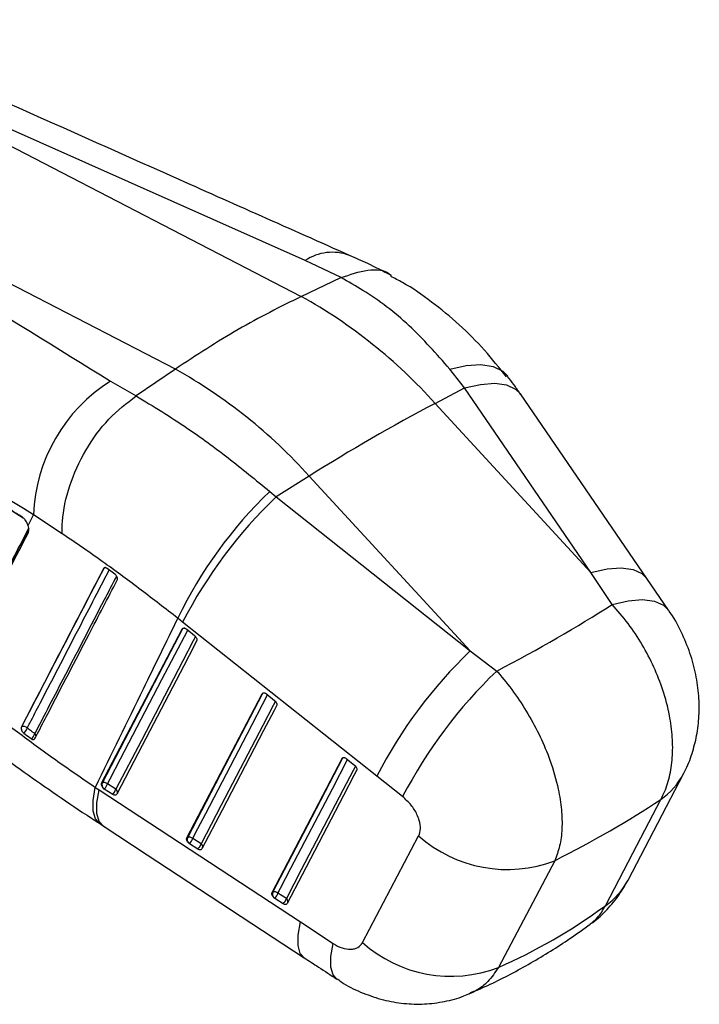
# Model space of a CAD drawing. Extents: x 56 to 620, y 25 to 408.
# Tile 17 of 17: x 561 to 620, y 132 to 218. Entities that reach past the tile are written whole.
import ezdxf

# ---------------------------------------------------------------- set-up
doc = ezdxf.new("R2010")
doc.units = 0
doc.header["$LTSCALE"] = 1.5
doc.layers.get('0').update_dxf_attribs({"linetype": 'CONTINUOUS'})

msp = doc.modelspace()

# ---------------------------------------------------------------- linework, layer by layer
at = {"color": 7, "linetype": 'CONTINUOUS'}
for p, q in [((539.699603, 217.740247), (585.47274, 194.082462)), ((585.794402, 197.203884), (539.699603, 217.740247)), ((574.494717, 187.744984), (529.145281, 211.18378)), ((588.931801, 195.716395), (585.794402, 197.203884)), ((585.47274, 194.082462), (588.930111, 195.715583)), ((588.930111, 195.715583), (588.931801, 195.716395)), ((574.494717, 187.744984), (571.073317, 185.408113)), ((599.697178, 186.10239), (598.415261, 187.756248)), ((568.850354, 186.699916), (571.069622, 185.405653)), ((571.069622, 185.405653), (571.073317, 185.408113)), ((597.137546, 184.762289), (599.697178, 186.10239)), ((610.715535, 170.032239), (599.697178, 186.10239)), ((615.583683, 169.514542), (604.566752, 185.582737)), ((597.137546, 184.762289), (610.715535, 170.032239)), ((586.159522, 178.424811), (583.278344, 176.617252)), ((600.19707, 163.196205), (586.159522, 178.424811)), ((582.716919, 177.094862), (583.278344, 176.617252)), ((583.278344, 176.617252), (600.19707, 163.196205)), ((561.653224, 174.133375), (562.132206, 175.061379)), ((564.617499, 173.404676), (562.132206, 175.061379)), ((568.239653, 170.374286), (568.253491, 170.382275)), ((569.214286, 169.893712), (568.544309, 170.384868)), ((569.271871, 169.844438), (569.214286, 169.893712)), ((612.555156, 167.235081), (610.715535, 170.032239)), ((617.483843, 166.738804), (615.583281, 169.513637)), ((575.129206, 165.7099), (574.699939, 166.045989)), ((592.046749, 152.288272), (575.129206, 165.7099)), ((568.067074, 151.660008), (575.083739, 165.103925)), ((575.083739, 165.103925), (575.128222, 165.129605)), ((575.463092, 165.098317), (575.483524, 165.082515)), ((575.483524, 165.082515), (576.169511, 164.527064)), ((600.19707, 163.196205), (602.501233, 161.436742)), ((575.496775, 146.896787), (582.053396, 159.460466)), ((582.053396, 159.460466), (582.097875, 159.486144)), ((582.43281, 159.454781), (582.453148, 159.439051)), ((582.453148, 159.439051), (583.13912, 158.883593)), ((561.083991, 156.577191), (561.071862, 156.570189)), ((561.19676, 156.110389), (561.277709, 156.035205)), ((582.92658, 142.133625), (589.022875, 153.81692)), ((589.022875, 153.81692), (589.067347, 153.842593)), ((589.402414, 153.811101), (589.422596, 153.795485)), ((589.422596, 153.795485), (590.108544, 153.240013)), ((594.301268, 150.497864), (592.046749, 152.288272)), ((613.953892, 143.233835), (618.784027, 152.489859)), ((567.512047, 151.30909), (567.86241, 151.080065)), ((567.86241, 151.080065), (585.393751, 139.577123)), ((568.111585, 151.685704), (568.067074, 151.660008)), ((568.301665, 151.160051), (568.221166, 151.222726)), ((569.032928, 150.691234), (568.301665, 151.160051)), ((569.308203, 151.146721), (568.576942, 151.615538)), ((567.869545, 148.173388), (568.319726, 147.880783)), ((575.541292, 146.922486), (575.496775, 146.896787)), ((576.737916, 146.383526), (576.006648, 146.852338)), ((590.800996, 137.787114), (595.700363, 147.092376)), ((575.731377, 146.396852), (575.650782, 146.459613)), ((576.462648, 145.928041), (575.731377, 146.396852)), ((582.971105, 142.159328), (582.92658, 142.133625)), ((583.161217, 141.633714), (583.080476, 141.696603)), ((583.892502, 141.16491), (583.161217, 141.633714)), ((584.167742, 141.620407), (583.436459, 142.089208)), ((585.393751, 139.577123), (588.235014, 137.714768))]:
    msp.add_line(p, q, dxfattribs=at)
at = {"color": 8, "linetype": 'CONTINUOUS'}
msp.add_line((545.537194, 184.640383), (561.217277, 174.799308), dxfattribs=at)
at = {"color": 8, "linetype": 'CONTINUOUS', "flags": 128}
for points in [[(598.415261, 187.756248), (599.847402, 188.071696), (601.122286, 188.144583), (602.195714, 187.972366), (603.030418, 187.561041), (603.457702, 187.136982)], [(599.697178, 186.10239), (601.101373, 186.417789), (602.337765, 186.508389), (603.36409, 186.371075), (604.145249, 186.010553), (604.566099, 185.583174)], [(610.715535, 170.032239), (612.119994, 170.348116), (613.356535, 170.438972), (614.382807, 170.301719), (615.163705, 169.941041), (615.583069, 169.515036)], [(612.555156, 167.235081), (613.972974, 167.562258), (615.222484, 167.662564), (616.260443, 167.53253), (617.050947, 167.176644), (617.483864, 166.741167)], [(568.576942, 151.615538), (568.803157, 152.048987), (569.708061, 153.782765), (573.327667, 160.717868), (575.569389, 165.01299)], [(575.128222, 165.129605), (575.153207, 165.164845), (575.182156, 165.187639)], [(576.249753, 164.446785), (576.053373, 164.070521), (575.148497, 162.336746), (571.528937, 155.401669), (569.308203, 151.146721)], [(576.006648, 146.852338), (576.232831, 147.285769), (577.137606, 149.01947), (580.756699, 155.954273), (582.53902, 159.369516)], [(583.219384, 158.803304), (583.023047, 158.427087), (582.118291, 156.693397), (578.499262, 149.758631), (576.737916, 146.383526)], [(582.097875, 159.486144), (582.12286, 159.521395), (582.151796, 159.544185)], [(583.436459, 142.089208), (583.662595, 142.522612), (584.567196, 144.256196), (588.185535, 151.190558), (589.508498, 153.725923)], [(589.067347, 153.842593), (589.092345, 153.877852), (589.121268, 153.900634)], [(590.188842, 153.159709), (589.992574, 152.783558), (589.088014, 151.049984), (585.469756, 144.115685), (584.167742, 141.620407)], [(567.881423, 148.167854), (567.522726, 148.561515), (567.319542, 149.243721), (567.315943, 150.169696), (567.512047, 151.30909)], [(568.191569, 147.964988), (567.852592, 148.345245), (567.655592, 149.023147), (567.658901, 149.944836), (567.86241, 151.080065)], [(585.723147, 136.463462), (585.384367, 136.843346), (585.1873, 137.520924), (585.190456, 138.442263), (585.393751, 139.577123)], [(588.568778, 134.598713), (588.236568, 134.968513), (588.033832, 135.647402), (588.033312, 136.57305), (588.235014, 137.714768)]]:
    msp.add_lwpolyline(points, dxfattribs=at)
at = {"color": 7, "linetype": 'CONTINUOUS', "flags": 128}
for points in [[(575.128222, 165.129605), (571.606948, 158.38282), (568.111585, 151.685704)], [(576.350345, 164.066366), (576.124134, 163.632918), (575.219252, 161.899153), (571.599729, 154.964075), (569.379023, 150.709125)], [(582.097875, 159.486144), (578.806617, 153.179475), (575.541292, 146.922486)], [(583.319965, 158.422904), (583.093789, 157.989477), (582.189042, 156.255788), (578.570074, 149.321017), (576.808732, 145.945927)], [(589.067347, 153.842593), (586.006255, 147.976106), (582.971105, 142.159328)], [(590.289418, 152.779331), (590.063278, 152.345939), (589.158732, 150.612369), (585.540567, 143.678063), (584.238572, 141.182791)], [(611.973183, 140.997754), (614.363086, 145.58316), (616.794044, 150.24725)], [(568.191278, 147.965184), (572.0472, 145.435435), (585.722921, 136.463744)], [(607.555969, 144.919995), (605.085117, 140.230777), (602.653802, 135.616616)]]:
    msp.add_lwpolyline(points, dxfattribs=at)
at = {"color": 8, "linetype": 'CONTINUOUS'}
for centre, radius, start, end in [((588.170968, 193.661299), 4.265908, 69.48300964, 123.85594202), ((568.376894, 170.321784), 0.137431, 120.35008753, 153.88653554), ((568.421651, 170.067265), 0.357084, 80.03766972, 118.09444195), ((575.293047, 164.824271), 0.346982, 84.31079283, 118.36110344), ((582.263638, 159.178257), 0.349673, 82.50344971, 118.29761753), ((562.008339, 155.737775), 0.341907, 1.15026206, 47.31944167), ((589.23312, 153.534735), 0.349653, 82.51757863, 118.301243), ((613.244308, 155.400954), 6.257898, 304.55805135, 332.24522323), ((569.110815, 150.872871), 0.337573, 352.23830488, 54.21633837), ((576.541722, 146.110574), 0.336147, 351.17153105, 54.29198231), ((608.415716, 146.143942), 6.256103, 304.655403, 332.27114646), ((583.971631, 141.347492), 0.336068, 351.16363133, 54.29980591)]:
    msp.add_arc(centre, radius, start, end, dxfattribs=at)
at = {"color": 7, "linetype": 'CONTINUOUS'}
for centre, radius, start, end in [((563.277237, 154.34362), 45.517205, 41.93518323, 60.81514731), ((552.299214, 148.006142), 45.517205, 41.93518323, 60.81514731), ((576.487197, 174.533442), 14.364696, 122.11631343, 177.893766), ((673.191661, 40.341407), 163.222607, 117.77193627, 122.2226872), ((609.783507, 149.02258), 38.995554, 133.95508143, 154.11619919), ((612.246862, 146.476314), 41.804919, 133.86370304, 152.60776255), ((629.152664, 133.061922), 41.791164, 133.85724999, 152.60916422), ((631.534133, 131.13034), 41.968885, 133.7705437, 152.51777547), ((561.542527, 156.440941), 0.478351, 163.4511156, 223.71125928), ((561.264637, 156.183224), 0.433409, 42.25932604, 114.63293345), ((560.839221, 156.669664), 0.771239, 304.64913914, 345.35604822), ((561.479521, 156.185359), 0.785507, 305.6114308, 345.53335581), ((568.567845, 151.549238), 0.476231, 163.34823781, 223.28418311), ((568.291331, 151.299563), 0.425927, 47.889423, 114.96169441), ((567.593601, 151.898901), 1.023354, 313.78111383, 343.92493414), ((568.324855, 151.430086), 1.023362, 313.78141119, 343.92494018), ((575.997525, 146.786019), 0.476206, 163.34718966, 223.2694712), ((575.721052, 146.536363), 0.425917, 47.8910181, 114.96438818), ((575.023401, 147.135636), 1.023246, 313.78009169, 343.92696553), ((603.408974, 155.724864), 11.573364, 228.23586732, 290.99720233), ((575.75468, 146.666815), 1.023233, 313.78013884, 343.92732055), ((583.42723, 142.022851), 0.476106, 163.34228391, 223.25474934), ((583.150888, 141.773239), 0.425896, 47.89295718, 114.96914127), ((582.453042, 142.372551), 1.023422, 313.78609025, 343.92722939), ((583.184319, 141.903745), 1.023427, 313.7865027, 343.92753669), ((598.507224, 146.421258), 11.573003, 228.25015208, 290.99567914)]:
    msp.add_arc(centre, radius, start, end, dxfattribs=at)
for centre, major_axis, ratio, start_param, end_param in [((532.086724, 167.07008), (98.272943, 23.110385), 0.286935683, 5.441486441, 5.601147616), ((532.086724, 167.07008), (102.030246, 8.388792), 0.39599012, 5.511848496, 5.658552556), ((569.093085, 237.3328), (-25.831899, 104.356311), 0.661656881, 3.256233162, 3.404349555)]:
    msp.add_ellipse(centre, major_axis=major_axis, ratio=ratio, start_param=start_param, end_param=end_param, dxfattribs=at)
for points, knots in [([(589.669822, 197.656215), (584.562712, 199.927924), (569.190048, 206.765882), (553.841785, 213.616136), (543.592526, 218.190597)], [0, 0, 0, 0, 0.3322202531, 1, 1, 1, 1]), ([(529.145281, 211.18378), (533.054008, 208.777442), (546.300066, 200.622743), (559.526709, 192.45645), (568.850354, 186.699916)], [0, 0, 0, 0, 0.295086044, 1, 1, 1, 1]), ([(561.141187, 174.854932), (560.976416, 174.958382), (560.152551, 175.475634), (556.692123, 177.647971), (543.170995, 186.13401), (530.289771, 194.193237), (520.049277, 200.600273)], [0, 0, 0, 0, 0.012041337, 0.060207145, 0.252870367, 1, 1, 1, 1]), ([(562.132206, 175.061379), (552.810881, 180.780489), (539.588066, 188.893363), (526.34781, 196.957686), (522.441175, 199.337125)], [0, 0, 0, 0, 0.704942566, 1, 1, 1, 1]), ([(593.2182, 195.955907), (592.57716, 196.289844), (591.434754, 196.884957), (590.202007, 197.415479), (589.660993, 197.648309)], [0, 0, 0, 0, 0.561130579, 1, 1, 1, 1]), ([(588.931801, 195.716395), (589.710818, 195.984603), (591.268852, 196.521017), (592.798263, 196.410196), (593.308044, 195.917073), (593.319732, 195.905767)], [0, 0, 0, 0, 0.494202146, 0.988403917, 1, 1, 1, 1]), ([(598.415261, 187.756248), (597.261707, 189.062906), (594.923322, 191.711653), (591.624921, 194.206018), (589.569731, 195.357284), (588.930111, 195.715583)], [0, 0, 0, 0, 0.4014108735, 0.813705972, 1, 1, 1, 1]), ([(603.350262, 187.06056), (602.727143, 187.848877), (601.445824, 189.469892), (599.256911, 191.65262), (596.860647, 193.620164), (594.855296, 195.018475), (593.612031, 195.651609), (593.269871, 195.825854)], [0, 0, 0, 0, 0.219592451, 0.451547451, 0.682891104, 0.912728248, 1, 1, 1, 1]), ([(585.47274, 194.082462), (583.637854, 193.167475), (579.968081, 191.337501), (576.319172, 188.942489), (574.494717, 187.744984)], [0, 0, 0, 0, 0.500000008, 1, 1, 1, 1]), ([(604.561962, 185.576264), (604.376495, 185.853004), (604.020353, 186.384411), (603.636414, 186.87351), (603.452418, 187.107902)], [0, 0, 0, 0, 0.520767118, 1, 1, 1, 1]), ([(564.617499, 173.404676), (564.616575, 173.453619), (564.610003, 173.80179), (564.659369, 175.140266), (565.165883, 177.593358), (566.596857, 180.72041), (568.628721, 183.534169), (570.255988, 184.781825), (571.069622, 185.405653)], [0, 0, 0, 0, 0.011769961, 0.083729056, 0.31280536, 0.54187348, 0.770936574, 1, 1, 1, 1]), ([(571.073317, 185.408113), (572.557737, 184.511491), (575.168073, 182.934789), (579.101693, 180.054692), (581.504627, 178.08738), (582.716919, 177.094862)], [0, 0, 0, 0, 0.395136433, 0.69484342, 1, 1, 1, 1]), ([(561.397679, 174.61606), (561.33651, 174.685534), (561.253236, 174.780114), (561.164692, 174.839238), (561.141187, 174.854932)], [0, 0, 0, 0, 0.73454774, 1, 1, 1, 1]), ([(561.653224, 174.133375), (561.648343, 174.147892), (561.612148, 174.255545), (561.532531, 174.429124), (561.437082, 174.561439), (561.397679, 174.61606)], [0, 0, 0, 0, 0.0838506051, 0.6217998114, 1, 1, 1, 1]), ([(555.407846, 161.359213), (556.448968, 163.37233), (558.531212, 167.398564), (560.616579, 171.426442), (561.659263, 173.440381)], [0, 0, 0, 0, 0.500000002, 1, 1, 1, 1]), ([(561.725776, 173.856933), (560.683552, 171.842888), (558.599106, 167.8148), (556.517884, 163.788322), (555.477273, 161.775084)], [0, 0, 0, 0, 0.500000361, 1, 1, 1, 1]), ([(561.659263, 173.440381), (561.682631, 173.504189), (561.729368, 173.631804), (561.721607, 173.882666), (561.674712, 174.054594), (561.653224, 174.133375)], [0, 0, 0, 0, 0.351406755, 0.702801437, 1, 1, 1, 1]), ([(574.699939, 166.045989), (573.632645, 166.870407), (571.48174, 168.531849), (568.076573, 171.060888), (565.853023, 172.567513), (564.617499, 173.404676)], [0, 0, 0, 0, 0.304422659, 0.613499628, 1, 1, 1, 1]), ([(568.239653, 170.374286), (567.044457, 168.073293), (564.654065, 163.471305), (562.26593, 158.870561), (561.071862, 156.570189)], [0, 0, 0, 0, 0.500000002, 1, 1, 1, 1]), ([(568.253491, 170.382275), (567.058046, 168.081118), (565.853444, 165.762333), (563.463549, 161.160683), (562.269196, 158.860125), (561.083991, 156.577191)], [0, 0, 0, 0, 0.500000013, 0.5038302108, 1, 1, 1, 1]), ([(568.544309, 170.384868), (568.512462, 170.40466), (568.448761, 170.444248), (568.358017, 170.457348), (568.283312, 170.43609), (568.253835, 170.394362), (568.239653, 170.374286)], [0, 0, 0, 0, 0.254741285, 0.509530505, 0.764036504, 1, 1, 1, 1]), ([(562.248609, 155.55624), (562.323331, 155.700097), (562.697895, 156.421221), (564.272045, 159.45146), (566.589056, 163.9108), (568.607189, 167.793367), (569.424765, 169.366254)], [0, 0, 0, 0, 0.031255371, 0.156675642, 0.658356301, 1, 1, 1, 1]), ([(569.424765, 169.366254), (569.434103, 169.3918), (569.453323, 169.444385), (569.443655, 169.551097), (569.403867, 169.665761), (569.342801, 169.768309), (569.293015, 169.821744), (569.271871, 169.844438)], [0, 0, 0, 0, 0.201749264, 0.415284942, 0.628828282, 0.842364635, 1, 1, 1, 1]), ([(616.794044, 150.24725), (616.88158, 150.411919), (617.199091, 151.00921), (617.594782, 152.194413), (617.85238, 153.861903), (617.847206, 155.674406), (617.586045, 157.655749), (617.044114, 159.722062), (616.227534, 161.804095), (615.204429, 163.764084), (613.98185, 165.618023), (613.030722, 166.696061), (612.555156, 167.235081)], [0, 0, 0, 0, 0.039752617, 0.144191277, 0.248629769, 0.351138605, 0.45364763, 0.56970909, 0.67665254, 0.783596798, 0.891798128, 1, 1, 1, 1]), ([(618.767431, 152.492037), (618.810373, 152.563496), (619.14026, 153.112459), (619.545507, 154.233813), (619.974579, 155.845328), (620.168453, 157.534987), (620.146814, 159.318005), (619.88692, 161.156676), (619.380694, 163.040546), (618.593022, 164.892862), (617.941999, 166.146937), (617.493887, 166.718853), (617.472982, 166.745535)], [0, 0, 0, 0, 0.016701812, 0.128305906, 0.23696613, 0.351937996, 0.468486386, 0.593630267, 0.721314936, 0.854176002, 0.993196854, 1, 1, 1, 1]), ([(574.699939, 166.045989), (573.69037, 163.985635), (571.286494, 159.079743), (568.897641, 154.161684), (567.512047, 151.30909)], [0, 0, 0, 0, 0.419975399, 1, 1, 1, 1]), ([(575.083739, 165.103925), (575.099472, 165.125371), (575.130937, 165.16826), (575.213762, 165.191563), (575.312156, 165.180267), (575.399146, 165.142679), (575.448142, 165.108688), (575.463092, 165.098317)], [0, 0, 0, 0, 0.223316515, 0.44659773, 0.671428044, 0.899752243, 1, 1, 1, 1]), ([(576.169511, 164.527064), (576.194674, 164.504519), (576.251474, 164.453628), (576.320515, 164.354492), (576.365583, 164.24476), (576.378069, 164.142411), (576.359326, 164.090999), (576.350345, 164.066366)], [0, 0, 0, 0, 0.168676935, 0.380755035, 0.592845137, 0.804922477, 1, 1, 1, 1]), ([(602.501233, 161.436742), (602.531224, 161.403077), (603.042987, 160.828608), (604.00171, 159.627128), (605.25445, 157.727388), (606.320797, 155.72412), (607.251112, 153.505383), (607.874094, 151.345036), (608.18198, 149.339056), (608.221658, 147.669345), (608.034017, 146.155696), (607.715319, 145.331896), (607.555969, 144.919995)], [0, 0, 0, 0, 0.0069129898, 0.1179640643, 0.229014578, 0.3389212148, 0.4488264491, 0.5875948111, 0.6903339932, 0.7930729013, 0.8965363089, 1, 1, 1, 1]), ([(554.792347, 160.829733), (555.73775, 160.055789), (557.628514, 158.507933), (560.72657, 156.126948), (564.003052, 153.717258), (566.342391, 152.111806), (567.512047, 151.30909)], [0, 0, 0, 0, 0.246889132, 0.493767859, 0.746886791, 1, 1, 1, 1]), ([(582.053396, 159.460466), (582.069122, 159.481914), (582.100573, 159.524808), (582.183397, 159.548106), (582.281782, 159.536803), (582.368804, 159.499206), (582.41783, 159.465179), (582.43281, 159.454781)], [0, 0, 0, 0, 0.223254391, 0.446491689, 0.671276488, 0.899555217, 1, 1, 1, 1]), ([(583.13912, 158.883593), (583.164317, 158.861015), (583.221149, 158.810088), (583.290197, 158.710903), (583.335208, 158.601184), (583.347697, 158.498869), (583.328945, 158.447501), (583.319965, 158.422904)], [0, 0, 0, 0, 0.168909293, 0.380980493, 0.593060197, 0.805138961, 1, 1, 1, 1]), ([(556.431957, 156.230371), (557.11618, 155.713067), (558.672249, 154.536607), (561.263025, 152.662477), (564.167197, 150.639635), (566.372331, 149.143109), (567.649014, 148.324617), (567.885171, 148.173215)], [0, 0, 0, 0, 0.199533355, 0.45378139, 0.69857931, 0.944244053, 1, 1, 1, 1]), ([(561.071862, 156.570189), (561.06207, 156.542951), (561.042485, 156.488474), (561.052938, 156.378104), (561.092476, 156.262055), (561.146257, 156.170572), (561.185052, 156.124341), (561.19676, 156.110389)], [0, 0, 0, 0, 0.225497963, 0.450993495, 0.676589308, 0.902390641, 1, 1, 1, 1]), ([(562.240122, 155.989126), (562.113973, 156.081909), (561.894772, 156.243132), (561.677598, 156.405682), (561.585407, 156.474686)], [0, 0, 0, 0, 0.575494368, 1, 1, 1, 1]), ([(561.277709, 156.035205), (561.460881, 155.898548), (561.679821, 155.735205), (561.900807, 155.573218), (561.93691, 155.546754)], [0, 0, 0, 0, 0.8366296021, 1, 1, 1, 1]), ([(561.93691, 155.546754), (561.94065, 155.544068), (561.975773, 155.518844), (562.044868, 155.483994), (562.135268, 155.472573), (562.207506, 155.496919), (562.235619, 155.537493), (562.248609, 155.55624)], [0, 0, 0, 0, 0.029960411, 0.281338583, 0.532705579, 0.784087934, 1, 1, 1, 1]), ([(589.022875, 153.81692), (589.038599, 153.838366), (589.070044, 153.881257), (589.152864, 153.904552), (589.25124, 153.893235), (589.338315, 153.855616), (589.387383, 153.82154), (589.402414, 153.811101)], [0, 0, 0, 0, 0.22317701, 0.446335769, 0.671071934, 0.899237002, 1, 1, 1, 1]), ([(590.108544, 153.240013), (590.133792, 153.217386), (590.190674, 153.16641), (590.25972, 153.067149), (590.304692, 152.95743), (590.317111, 152.855202), (590.298379, 152.803883), (590.289418, 152.779331)], [0, 0, 0, 0, 0.169254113, 0.381317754, 0.593400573, 0.805476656, 1, 1, 1, 1]), ([(568.221166, 151.222726), (568.190722, 151.254663), (568.129825, 151.318545), (568.069116, 151.431945), (568.041331, 151.541356), (568.047542, 151.616976), (568.063045, 151.651133), (568.067074, 151.660008)], [0, 0, 0, 0, 0.232071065, 0.464202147, 0.694208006, 0.920545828, 1, 1, 1, 1]), ([(569.379023, 150.709125), (569.363117, 150.687407), (569.331304, 150.643971), (569.247715, 150.620378), (569.148881, 150.631867), (569.074165, 150.665241), (569.03648, 150.688995), (569.032928, 150.691234)], [0, 0, 0, 0, 0.243663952, 0.487326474, 0.730952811, 0.974639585, 1, 1, 1, 1]), ([(595.700354, 147.092371), (595.700885, 147.093388), (595.79146, 147.266716), (595.895423, 147.679528), (595.805445, 148.345184), (595.528663, 149.058185), (595.060282, 149.81079), (594.558634, 150.264891), (594.301268, 150.497864)], [0, 0, 0, 0, 0.001201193, 0.20463581, 0.408046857, 0.546677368, 0.767425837, 1, 1, 1, 1]), ([(575.650782, 146.459613), (575.620349, 146.491553), (575.559472, 146.555446), (575.498792, 146.668841), (575.471032, 146.778241), (575.477262, 146.853817), (575.492758, 146.88794), (575.496775, 146.896787)], [0, 0, 0, 0, 0.2320955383, 0.464289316, 0.6943586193, 0.9207524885, 1, 1, 1, 1]), ([(576.808732, 145.945927), (576.807672, 145.943957), (576.793683, 145.917962), (576.753696, 145.878611), (576.670277, 145.85642), (576.569929, 145.871302), (576.49824, 145.905308), (576.463406, 145.927556), (576.462648, 145.928041)], [0, 0, 0, 0, 0.019973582, 0.263625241, 0.50725718, 0.750934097, 0.994576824, 1, 1, 1, 1]), ([(610.645499, 139.398711), (610.720587, 139.446168), (611.270026, 139.793426), (612.133566, 140.650004), (613.182927, 141.872801), (613.692836, 142.789424), (613.932656, 143.220531)], [0, 0, 0, 0, 0.052242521, 0.382274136, 0.70947047, 1, 1, 1, 1]), ([(583.080476, 141.696603), (583.05005, 141.728551), (582.989186, 141.792462), (582.928549, 141.90586), (582.900817, 142.015249), (582.907093, 142.090744), (582.922578, 142.124818), (582.92658, 142.133625)], [0, 0, 0, 0, 0.232177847, 0.464448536, 0.694596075, 0.921066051, 1, 1, 1, 1]), ([(584.238572, 141.182791), (584.237496, 141.180786), (584.223506, 141.154738), (584.18343, 141.115426), (584.099994, 141.093297), (583.999617, 141.108224), (583.92801, 141.142231), (583.89321, 141.164458), (583.892502, 141.16491)], [0, 0, 0, 0, 0.0203212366, 0.2639799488, 0.5076453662, 0.7512939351, 0.9949459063, 1, 1, 1, 1]), ([(600.226577, 133.380812), (600.797846, 133.632929), (602.578559, 134.418808), (605.487669, 135.972371), (608.385215, 137.753928), (610.068178, 138.97067), (610.652987, 139.393473)], [0, 0, 0, 0, 0.156981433, 0.489329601, 0.822548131, 1, 1, 1, 1]), ([(588.235014, 137.714768), (588.241847, 137.710312), (588.500303, 137.541789), (589.031321, 137.279934), (589.669296, 137.170549), (590.212974, 137.245559), (590.581265, 137.444473), (590.742982, 137.696649), (590.800996, 137.787114)], [0, 0, 0, 0, 0.006657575, 0.251811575, 0.497180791, 0.631987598, 0.86798008, 1, 1, 1, 1]), ([(585.722871, 136.463862), (586.138334, 136.191193), (587.087973, 135.567945), (588.038222, 134.947056), (588.57274, 134.597804)], [0, 0, 0, 0, 0.437496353, 1, 1, 1, 1]), ([(588.5892, 134.627723), (588.77699, 134.492697), (589.483366, 133.984794), (590.841074, 133.358571), (592.60297, 132.756703), (594.399321, 132.442066), (596.195828, 132.387646), (597.954376, 132.620465), (599.310265, 132.962033), (600.027061, 133.309262), (600.214124, 133.399879)], [0, 0, 0, 0, 0.056485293, 0.212469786, 0.364568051, 0.513536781, 0.659687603, 0.804639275, 0.949016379, 1, 1, 1, 1])]:
    msp.add_open_spline(points, degree=3, knots=knots, dxfattribs=at)
at = {"color": 8, "linetype": 'CONTINUOUS'}
for points, knots in [([(555.444437, 161.728054), (557.130093, 164.99793), (559.21726, 169.046667), (561.307464, 173.097191), (561.709559, 173.876395)], [0, 0, 0, 0, 0.807628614, 1, 1, 1, 1]), ([(561.585407, 156.474686), (561.660282, 156.618979), (562.034659, 157.340445), (563.607195, 160.370721), (565.554487, 164.12193), (567.563535, 167.990908), (568.373644, 169.550722), (568.734469, 170.245466)], [0, 0, 0, 0, 0.031440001, 0.157199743, 0.660239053, 0.848669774, 1, 1, 1, 1]), ([(569.368995, 169.715425), (569.308558, 169.599099), (568.948102, 168.905309), (567.387648, 165.901809), (565.438113, 162.148396), (563.422643, 158.266921), (562.606511, 156.694872), (562.240122, 155.989126)], [0, 0, 0, 0, 0.025420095, 0.151609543, 0.656367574, 0.845731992, 1, 1, 1, 1]), ([(610.639517, 139.411608), (610.865178, 139.579727), (611.404835, 139.981777), (611.764129, 140.624051), (611.973183, 140.997754)], [0, 0, 0, 0, 0.418155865, 1, 1, 1, 1]), ([(602.653802, 135.616616), (602.363079, 135.191093), (601.815101, 134.389033), (600.954232, 133.686642), (600.381448, 133.474387), (600.209132, 133.410532)], [0, 0, 0, 0, 0.441377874, 0.831943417, 1, 1, 1, 1])]:
    msp.add_open_spline(points, degree=3, knots=knots, dxfattribs=at)

doc.saveas('drawing.dxf')
